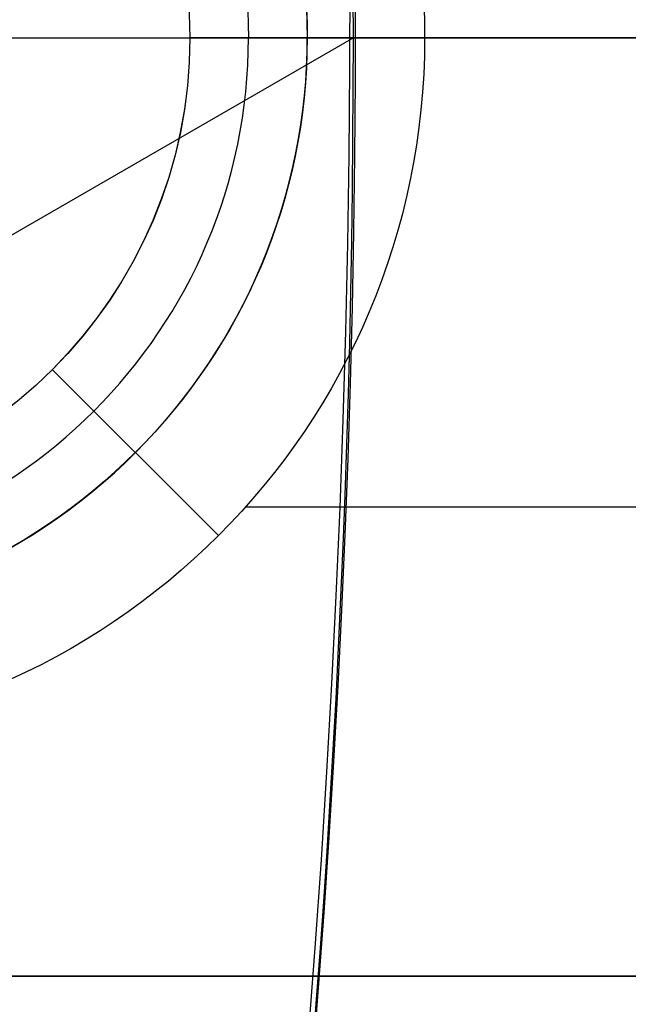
# Model space of a CAD drawing. Extents: x 16119 to 17321, y -6854 to -5812.
# Tile 37 of 68: x 16771.84 to 16774.43, y -6475.63 to -6471.43. Entities that reach past the tile are written whole.
import ezdxf

# ---------------------------------------------------------------- set-up
doc = ezdxf.new("R2010")
doc.units = 0
doc.layers.get('0').update_dxf_attribs({"linetype": 'CONTINUOUS'})
doc.layers.add('BLANCO_METALICO', color=7, linetype='CONTINUOUS')
doc.layers.add('COLOR', color=7, linetype='CONTINUOUS')

msp = doc.modelspace()

# ---------------------------------------------------------------- linework, layer by layer
msp.add_line((16773.26168586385, -6471.509358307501, 67.12500292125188), (16771.76379976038, -6472.374163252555, 67.12500292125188))
at = {"extrusion": (0.1124755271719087, 0.1948133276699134, 0.9743700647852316)}
msp.add_lwpolyline([(-17751.20030889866, -2732.071003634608), (-17751.71085849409, -2731.762035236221), (-17752.21940430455, -2731.448370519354), (-17752.72588590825, -2731.130028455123), (-17753.23024307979, -2730.807029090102), (-17753.73241581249, -2730.479393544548), (-17754.23234434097, -2730.147144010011), (-17754.72996916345, -2729.810303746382), (-17755.22523106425, -2729.468897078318), (-17755.71807113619, -2729.122949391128), (-17756.20843080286, -2728.772487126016), (-17756.69625184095, -2728.417537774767), (-17757.18147640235, -2728.058129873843), (-17757.66404703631, -2727.694292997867), (-17758.14390671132, -2727.326057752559), (-17758.62099883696, -2726.953455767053), (-17759.09526728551, -2726.576519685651), (-17759.56665641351, -2726.195283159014), (-17760.03511108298, -2725.80978083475), (-17760.50057668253, -2725.420048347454), (-17760.96299914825, -2725.026122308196), (-17761.42232498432, -2724.62804029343), (-17761.87850128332, -2724.225840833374), (-17762.33147574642, -2723.81956339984), (-17762.78119670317, -2723.409248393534), (-17763.22761313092, -2722.994937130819), (-17763.6706746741, -2722.57667182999), (-17764.11033166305, -2722.154495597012), (-17764.54653513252, -2721.728452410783), (-17764.97923683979, -2721.298587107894), (-17765.40838928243, -2720.864945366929), (-17765.83394571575, -2720.427573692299), (-17766.25586016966, -2719.986519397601), (-17766.6740874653, -2719.541830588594), (-17767.08858323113, -2719.09355614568), (-17767.49930391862, -2718.641745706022), (-17767.90620681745, -2718.186449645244), (-17768.30925007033, -2717.727719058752), (-17768.70839268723, -2717.26560574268), (-17769.10359455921, -2716.800162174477), (-17769.49481647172, -2716.331441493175), (-17769.8820201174, -2715.859497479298), (-17770.26516810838, -2715.384384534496), (-17770.64422398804, -2714.906157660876), (-17771.01915224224, -2714.424872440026), (-17771.38991831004, -2713.940585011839), (-17771.75648859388, -2713.453352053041), (-17772.11883046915, -2712.963230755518), (-17772.47691229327, -2712.470278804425), (-17772.83070341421, -2711.974554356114), (-17773.18017417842, -2711.476116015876), (-17773.52529593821, -2710.975022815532), (-17773.86604105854, -2710.471334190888), (-17774.20238292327, -2709.965109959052), (-17774.53429594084, -2709.456410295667), (-17774.86175554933, -2708.945295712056), (-17775.18473822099, -2708.43182703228), (-17775.50322146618, -2707.916065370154), (-17775.81718383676, -2707.398072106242), (-17776.1266049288, -2706.877908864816), (-17776.43146538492, -2706.355637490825), (-17776.73174689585, -2705.83132002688), (-17777.02743220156, -2705.305018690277), (-17777.31850509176, -2704.776795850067), (-17777.60495040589, -2704.246714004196), (-17777.8867540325, -2703.714835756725), (-17778.16390290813, -2703.181223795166), (-17778.43638501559, -2702.645940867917), (-17778.70418938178, -2702.109049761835), (-17778.96730607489, -2701.57061327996), (-17779.22572620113, -2701.030694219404), (-17779.47944190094, -2700.489355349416), (-17779.72844634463, -2699.946659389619), (-17779.97273372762, -2699.402668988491), (-17780.21229926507, -2698.857446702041), (-17780.44713918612, -2698.311054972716), (-17780.67725072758, -2697.763556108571), (-17780.90263212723, -2697.21501226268), (-17781.12328261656, -2696.665485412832), (-17781.33920241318, -2696.115037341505), (-17781.55039271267, -2695.563729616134), (-17781.75685568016, -2695.011623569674), (-17781.95859444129, -2694.458780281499), (-17782.15561307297, -2693.905260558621), (-17782.34791659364, -2693.351124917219), (-17782.53551095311, -2692.796433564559), (-17782.7184030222, -2692.241246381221), (-17782.89660058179, -2691.685622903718), (-17783.07011231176, -2691.129622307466), (-17783.23894777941, -2690.573303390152), (-17783.40311742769, -2690.016724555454), (-17783.56263256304, -2689.459943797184), (-17783.71750534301, -2688.903018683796), (-17783.86774876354, -2688.346006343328), (-17784.01337664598, -2687.788963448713), (-17784.15440362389, -2687.231946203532), (-17784.29084512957, -2686.675010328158), (-17784.4227173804, -2686.118211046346), (-17784.55003736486, -2685.561603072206), (-17784.67282282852, -2685.005240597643), (-17784.79109225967, -2684.449177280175), (-17784.90486487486, -2683.893466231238), (-17785.0141606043, -2683.338160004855), (-17785.119000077, -2682.783310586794), (-17785.21940460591, -2682.228969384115), (-17785.31539617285, -2681.675187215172), (-17785.40699741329, -2681.122014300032), (-17785.49423160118, -2680.569500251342), (-17785.57712263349, -2680.017694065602), (-17785.65569501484, -2679.466644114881), (-17785.72997384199, -2678.916398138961), (-17785.79998478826, -2678.367003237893), (-17785.86575408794, -2677.81850586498), (-17785.9273085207, -2677.270951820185), (-17785.9846753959, -2676.724386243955), (-17786.03788253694, -2676.178853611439), (-17786.08695826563, -2675.634397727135), (-17786.13193138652, -2675.091061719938), (-17786.17283117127, -2674.54888803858), (-17786.20968734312, -2674.007918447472), (-17786.24253006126, -2673.468194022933), (-17786.2713899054, -2672.929755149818), (-17786.2962978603, -2672.392641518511), (-17786.31728530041, -2671.856892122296), (-17786.3343839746, -2671.322545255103), (-17786.34762599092, -2670.789638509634), (-17786.35704380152, -2670.258208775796), (-17786.36267018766, -2669.728292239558), (-17786.36453824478, -2669.199924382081), (-17786.36273902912, -2668.681383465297), (-17786.35732037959, -2668.161350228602), (-17786.3482510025, -2667.639858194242), (-17786.33549989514, -2667.116941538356), (-17786.31903635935, -2666.592635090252), (-17786.29883001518, -2666.066974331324), (-17786.27485081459, -2665.539995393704), (-17786.24706905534, -2665.011735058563), (-17786.2154553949, -2664.482230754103), (-17786.1799808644, -2663.95152055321), (-17786.14061688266, -2663.419643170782), (-17786.09733527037, -2662.886637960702), (-17786.05010826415, -2662.352544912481), (-17785.9989085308, -2661.817404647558), (-17785.94370918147, -2661.281258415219), (-17785.88448378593, -2660.744148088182), (-17785.82120638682, -2660.206116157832), (-17785.75385151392, -2659.667205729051), (-17785.68239419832, -2659.127460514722), (-17785.60680998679, -2658.586924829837), (-17785.52707495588, -2658.045643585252), (-17785.44316572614, -2657.503662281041), (-17785.35505947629, -2656.961026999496), (-17785.2627339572, -2656.417784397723), (-17785.16616750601, -2655.87398169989), (-17785.06533906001, -2655.329666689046), (-17784.96022817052, -2654.784887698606), (-17784.85081501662, -2654.239693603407), (-17784.73708041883, -2653.694133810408), (-17784.61900585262, -2653.148258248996), (-17784.49657346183, -2652.6021173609), (-17784.3697660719, -2652.055762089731), (-17784.23856720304, -2651.509243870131), (-17784.10296108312, -2650.96261461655), (-17783.96293266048, -2650.415926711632), (-17783.81846761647, -2649.869232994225), (-17783.66955237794, -2649.322586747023), (-17783.51617412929, -2648.776041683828), (-17783.35832082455, -2648.229651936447), (-17783.19598119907, -2647.683472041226), (-17783.02914478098, -2647.137556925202), (-17782.85780190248, -2646.591961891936), (-17782.68194371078, -2646.04674260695), (-17782.50156217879, -2645.501955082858), (-17782.31665011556, -2644.95765566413), (-17782.12720117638, -2644.413901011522), (-17781.93320987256, -2643.870748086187), (-17781.73467158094, -2643.328254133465), (-17781.53158255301, -2642.786476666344), (-17781.32393992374, -2642.245473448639), (-17781.11174172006, -2641.705302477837), (-17780.89498686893, -2641.166021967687), (-17780.67367520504, -2640.627690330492), (-17780.44780747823, -2640.090366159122), (-17780.21738536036, -2639.55410820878), (-17779.98241145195, -2639.018975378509), (-17779.74288928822, -2638.485026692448), (-17779.49882334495, -2637.952321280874), (-17779.25021904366, -2637.420918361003), (-17778.99708275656, -2636.890877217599), (-17778.73942181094, -2636.36225718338), (-17778.47724449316, -2635.835117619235), (-17778.21056005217, -2635.309517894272), (-17777.93937870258, -2634.785517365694), (-17777.66371162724, -2634.26317535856), (-17777.38357097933, -2633.742551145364), (-17777.09896988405, -2633.223703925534), (-17776.80992243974, -2632.7066928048), (-17776.5164437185, -2632.191576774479), (-17776.21854976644, -2631.678414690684), (-17775.91625760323, -2631.167265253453), (-17775.60958522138, -2630.658186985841), (-17775.29855158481, -2630.151238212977), (-17774.98317662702, -2629.646477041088), (-17774.66348124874, -2629.143961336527), (-17774.33948731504, -2628.643748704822), (-17774.01121765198, -2628.145896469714), (-17773.67869604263, -2627.650461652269), (-17773.34194722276, -2627.157500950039), (-17773.00099687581, -2626.667070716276), (-17772.65587162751, -2626.179226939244), (-17772.30659903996, -2625.694025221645), (-17771.95320760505, -2625.211520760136), (-17771.59572673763, -2624.731768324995), (-17771.23418676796, -2624.254822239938), (-17770.86861893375, -2623.780736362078), (-17770.49905537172, -2623.309564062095), (-17770.12552910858, -2622.841358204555), (-17769.74807405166, -2622.376171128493), (-17769.36672497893, -2621.914054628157), (-17768.98151752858, -2621.455059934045), (-17768.59248818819, -2620.999237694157), (-17768.19967428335, -2620.546637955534), (-17767.80311396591, -2620.097310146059), (-17767.40284620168, -2619.651303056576), (-17766.99891075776, -2619.208664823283), (-17766.59134818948, -2618.769442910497), (-17766.18019982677, -2618.333684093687), (-17765.7655077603, -2617.90143444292), (-17765.34731482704, -2617.472739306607), (-17764.9256645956, -2617.047643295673), (-17764.50060135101, -2616.62619026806), (-17764.07217007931, -2616.208423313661), (-17763.64041645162, -2615.794384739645), (-17763.20538680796, -2615.384116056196), (-17762.7671281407, -2614.977657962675), (-17762.3256880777, -2614.575050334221), (-17761.88111486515, -2614.176332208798), (-17761.43345735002, -2613.781541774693), (-17760.98276496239, -2613.390716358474), (-17760.52908769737, -2613.003892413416), (-17760.07247609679, -2612.6211055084), (-17759.61298123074, -2612.242390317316), (-17759.15065467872, -2611.867780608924), (-17758.68554851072, -2611.497309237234), (-17758.21771526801, -2611.131008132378), (-17757.74720794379, -2610.768908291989), (-17757.27407996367, -2610.411039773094), (-17756.79838516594, -2610.05743168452), (-17756.32017778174, -2609.708112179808), (-17755.83951241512, -2609.363108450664), (-17755.35644402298, -2609.022446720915), (-17754.87102789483, -2608.686152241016), (-17754.38331963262, -2608.354249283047), (-17753.89337513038, -2608.026761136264), (-17753.40125055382, -2607.703710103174), (-17752.90700231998, -2607.385117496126), (-17752.41068707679, -2607.071003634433)], dxfattribs=at)
at = {"extrusion": (0.1124755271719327, 0.1948133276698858, 0.9743700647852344)}
msp.add_lwpolyline([(-17750.28945111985, -2607.071003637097), (-17750.81052073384, -2607.37579482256), (-17751.32964040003, -2607.685445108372), (-17751.84674684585, -2607.999936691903), (-17752.36177696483, -2608.319250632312), (-17752.87466784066, -2608.643366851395), (-17753.38535677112, -2608.972264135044), (-17753.89378129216, -2609.305920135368), (-17754.39987920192, -2609.644311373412), (-17754.90358858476, -2609.987413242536), (-17755.40484783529, -2610.335200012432), (-17755.90359568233, -2610.687644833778), (-17756.39977121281, -2611.044719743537), (-17756.89331389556, -2611.406395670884), (-17757.38416360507, -2611.77264244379), (-17757.87226064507, -2612.143428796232), (-17758.35754577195, -2612.518722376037), (-17758.83996021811, -2612.898489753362), (-17759.31944571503, -2613.282696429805), (-17759.79594451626, -2613.671306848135), (-17760.26939942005, -2614.06428440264), (-17760.73975379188, -2614.461591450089), (-17761.20695158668, -2614.863189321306), (-17761.67093737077, -2615.269038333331), (-17762.13165634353, -2615.679097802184), (-17762.5890543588, -2616.093326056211), (-17763.04307794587, -2616.511680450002), (-17763.49367433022, -2616.934117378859), (-17763.94079145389, -2617.360592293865), (-17764.38437799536, -2617.791059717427), (-17764.82438338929, -2618.225473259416), (-17765.26075784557, -2618.663785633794), (-17765.69345236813, -2619.105948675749), (-17766.12241877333, -2619.551913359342), (-17766.54760970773, -2620.001629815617), (-17766.96897866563, -2620.455047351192), (-17767.38648000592, -2620.912114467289), (-17767.80006896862, -2621.372778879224), (-17768.20970169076, -2621.836987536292), (-17768.61533522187, -2622.304686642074), (-17769.01692753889, -2622.775821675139), (-17769.41443756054, -2623.250337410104), (-17769.8078251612, -2623.728177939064), (-17770.19705118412, -2624.209286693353), (-17770.58207745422, -2624.693606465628), (-17770.96286679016, -2625.181079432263), (-17771.33938301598, -2625.671647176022), (-17771.71159097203, -2626.165250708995), (-17772.07945652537, -2626.661830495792), (-17772.44294657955, -2627.161326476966), (-17772.80202908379, -2627.663678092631), (-17773.15667304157, -2628.168824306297), (-17773.50684851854, -2628.676703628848), (-17773.85252664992, -2629.187254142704), (-17774.19367964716, -2629.700413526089), (-17774.53028080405, -2630.21611907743), (-17774.86230450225, -2630.734307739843), (-17775.18972621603, -2631.254916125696), (-17775.51252251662, -2631.777880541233), (-17775.83067107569, -2632.303137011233), (-17776.14415066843, -2632.830621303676), (-17776.45294117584, -2633.360268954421), (-17776.7570235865, -2633.892015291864), (-17777.0563799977, -2634.425795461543), (-17777.35099361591, -2634.961544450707), (-17777.64084875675, -2635.499197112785), (-17777.92593084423, -2636.038688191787), (-17778.20622640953, -2636.579952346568), (-17778.48172308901, -2637.122924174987), (-17778.75240962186, -2637.667538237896), (-17779.01827584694, -2638.213729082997), (-17779.27931269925, -2638.76143126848), (-17779.53551220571, -2639.3105793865), (-17779.78686748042, -2639.861108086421), (-17780.03337271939, -2640.412952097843), (-17780.27502319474, -2640.966046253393), (-17780.51181524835, -2641.520325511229), (-17780.74374628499, -2642.075724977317), (-17780.97081476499, -2642.632179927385), (-17781.19302019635, -2643.189625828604), (-17781.41036312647, -2643.747998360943), (-17781.62284513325, -2644.307233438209), (-17781.8304688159, -2644.867267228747), (-17782.03323778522, -2645.4280361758), (-17782.23115665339, -2645.989477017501), (-17782.4242310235, -2646.551526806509), (-17782.61246747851, -2647.114122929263), (-17782.7958735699, -2647.677203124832), (-17782.97445780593, -2648.240705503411), (-17783.1482296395, -2648.80456856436), (-17783.31719945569, -2649.368731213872), (-17783.48137855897, -2649.933132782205), (-17783.64077916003, -2650.497713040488), (-17783.79541436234, -2651.062412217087), (-17783.94529814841, -2651.627171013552), (-17784.09044536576, -2652.191930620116), (-17784.23087171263, -2652.756632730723), (-17784.36659372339, -2653.321219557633), (-17784.49762875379, -2653.885633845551), (-17784.62399496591, -2654.449818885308), (-17784.74571131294, -2655.013718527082), (-17784.86279752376, -2655.577277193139), (-17784.97527408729, -2656.140439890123), (-17785.08316223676, -2656.703152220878), (-17785.18648393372, -2657.265360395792), (-17785.28526185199, -2657.827011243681), (-17785.37951936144, -2658.388052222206), (-17785.46928051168, -2658.948431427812), (-17785.55457001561, -2659.508097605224), (-17785.63541323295, -2660.067000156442), (-17785.71183615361, -2660.625089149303), (-17785.78386538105, -2661.182315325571), (-17785.8515281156, -2661.738630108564), (-17785.91485213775, -2662.293985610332), (-17785.9738657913, -2662.848334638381), (-17786.0285979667, -2663.40163070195), (-17786.07907808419, -2663.953828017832), (-17786.12533607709, -2664.504881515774), (-17786.16740237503, -2665.054746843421), (-17786.20530788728, -2665.60338037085), (-17786.23908398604, -2666.150739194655), (-17786.26876248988, -2666.696781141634), (-17786.29437564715, -2667.241464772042), (-17786.31595611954, -2667.784749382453), (-17786.3335369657, -2668.326595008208), (-17786.34715162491, -2668.866962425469), (-17786.35683390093, -2669.405813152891), (-17786.36261794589, -2669.943109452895), (-17786.36453824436, -2670.478814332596), (-17786.36278657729, -2670.990457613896), (-17786.35751139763, -2671.503554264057), (-17786.34868263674, -2672.01807209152), (-17786.33627050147, -2672.533978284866), (-17786.32024548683, -2673.051239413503), (-17786.30057838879, -2673.569821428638), (-17786.27724031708, -2674.089689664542), (-17786.25020270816, -2674.610808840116), (-17786.21943733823, -2675.133143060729), (-17786.18491633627, -2675.656655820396), (-17786.14661219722, -2676.181310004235), (-17786.10449779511, -2676.707067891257), (-17786.05854639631, -2677.233891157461), (-17786.00873167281, -2677.761740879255), (-17785.95502771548, -2678.2905775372), (-17785.89740904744, -2678.820361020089), (-17785.83585063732, -2679.351050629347), (-17785.77032791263, -2679.882605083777), (-17785.7008167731, -2680.414982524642), (-17785.627293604, -2680.94814052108), (-17785.54973528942, -2681.482036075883), (-17785.46811922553, -2682.016625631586), (-17785.38242333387, -2682.55186507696), (-17785.29262607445, -2683.087709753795), (-17785.19870645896, -2683.624114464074), (-17785.10064406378, -2684.16103347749), (-17784.99841904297, -2684.698420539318), (-17784.89201214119, -2685.236228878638), (-17784.78140470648, -2685.774411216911), (-17784.66657870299, -2686.312919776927), (-17784.54751672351, -2686.851706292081), (-17784.424202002, -2687.390722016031), (-17784.29661842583, -2687.929917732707), (-17784.16475054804, -2688.46924376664), (-17784.02858359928, -2689.008649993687), (-17783.88810349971, -2689.548085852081), (-17783.7432968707, -2690.087500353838), (-17783.59415104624, -2690.626842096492), (-17783.44065408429, -2691.166059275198), (-17783.28279477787, -2691.705099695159), (-17783.12056266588, -2692.243910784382), (-17782.95394804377, -2692.782439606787), (-17782.78294197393, -2693.320632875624), (-17782.60753629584, -2693.858436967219), (-17782.42772363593, -2694.395797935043), (-17782.24349741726, -2694.932661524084), (-17782.05485186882, -2695.468973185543), (-17781.86178203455, -2696.004678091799), (-17781.66428378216, -2696.539721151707), (-17781.46235381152, -2697.074047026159), (-17781.25598966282, -2697.607600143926), (-17781.04518972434, -2698.140324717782), (-17780.82995323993, -2698.672164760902), (-17780.61028031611, -2699.203064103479), (-17780.38617192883, -2699.732966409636), (-17780.15762992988, -2700.261815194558), (-17779.92465705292, -2700.789553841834), (-17779.68725691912, -2701.316125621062), (-17779.44543404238, -2701.841473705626), (-17779.19919383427, -2702.365541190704), (-17778.94854260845, -2702.888271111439), (-17778.69348758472, -2703.409606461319), (-17778.43403689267, -2703.929490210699), (-17778.17019957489, -2704.447865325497), (-17777.90198558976, -2704.964674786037), (-17777.62940581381, -2705.479861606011), (-17777.35247204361, -2705.993368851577), (-17777.07119699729, -2706.505139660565), (-17776.78559431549, -2707.015117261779), (-17776.49567856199, -2707.523244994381), (-17776.20146522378, -2708.029466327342), (-17775.90297071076, -2708.533724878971), (-17775.60021235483, -2709.035964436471), (-17775.29320840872, -2709.536128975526), (-17774.98197804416, -2710.034162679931), (-17774.6665413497, -2710.530009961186), (-17774.34691932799, -2711.023615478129), (-17774.02313389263, -2711.514924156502), (-17773.69520786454, -2712.003881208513), (-17773.3631649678, -2712.490432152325), (-17773.02702982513, -2712.974522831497), (-17772.68682795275, -2713.456099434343), (-17772.34258575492, -2713.935108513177), (-17771.9943305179, -2714.411497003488), (-17771.64209040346, -2714.885212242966), (-17771.28589444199, -2715.356201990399), (-17770.92577252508, -2715.824414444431), (-17770.56175539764, -2716.289798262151), (-17770.19387464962, -2716.752302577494), (-17769.82216270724, -2717.211877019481), (-17769.44665282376, -2717.668471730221), (-17769.06737906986, -2718.122037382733), (-17768.68437632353, -2718.572525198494), (-17768.29768025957, -2719.019886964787), (-17767.90732733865, -2719.46407505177), (-17767.51335479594, -2719.905042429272), (-17767.11580062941, -2720.342742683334), (-17766.71470358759, -2720.777130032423), (-17766.31010315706, -2721.208159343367), (-17765.90203954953, -2721.635786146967), (-17765.49055368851, -2722.059966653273), (-17765.0756871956, -2722.480657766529), (-17764.65748237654, -2722.897817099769), (-17764.23598220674, -2723.311402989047), (-17763.81123031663, -2723.721374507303), (-17763.3832709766, -2724.127691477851), (-17762.95214908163, -2724.530314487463), (-17762.51791013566, -2724.929204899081), (-17762.08060023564, -2725.324324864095), (-17761.64026605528, -2725.715637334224), (-17761.19695482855, -2726.103106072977), (-17760.75071433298, -2726.486695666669), (-17760.30159287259, -2726.866371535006), (-17759.84963926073, -2727.242099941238), (-17759.39490280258, -2727.613848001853), (-17758.93743327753, -2727.981583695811), (-17758.47728092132, -2728.34527587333), (-17758.01449640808, -2728.704894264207), (-17757.54913083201, -2729.060409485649), (-17757.08123568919, -2729.411793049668), (-17756.610862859, -2729.759017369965), (-17756.13806458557, -2730.102055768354), (-17755.66289345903, -2730.4408824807), (-17755.18540239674, -2730.775472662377), (-17754.70564462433, -2731.105802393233), (-17754.22367365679, -2731.431848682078), (-17753.73954327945, -2731.75358947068), (-17753.25330752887, -2732.071003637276)], dxfattribs=at)
at = {"extrusion": (0.112475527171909, 0.1948133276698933, 0.9743700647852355)}
msp.add_lwpolyline([(-17756.65049703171, -2607.07100363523), (-17757.12591185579, -2607.406121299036), (-17757.59907532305, -2607.745312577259), (-17758.06993828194, -2608.088554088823), (-17758.53845187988, -2608.435821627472), (-17759.00456757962, -2608.787090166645), (-17759.46823717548, -2609.142333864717), (-17759.92941280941, -2609.501526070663), (-17760.38804698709, -2609.864639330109), (-17760.84409259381, -2610.231645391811), (-17761.29750291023, -2610.602515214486), (-17761.74823162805, -2610.97721897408), (-17762.19623286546, -2611.355726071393), (-17762.64146118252, -2611.738005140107), (-17763.08387159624, -2612.124024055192), (-17763.52341959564, -2612.513749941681), (-17763.96006115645, -2612.907149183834), (-17764.39375275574, -2613.304187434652), (-17764.82445138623, -2613.704829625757), (-17765.25211457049, -2614.109039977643), (-17765.67670037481, -2614.516782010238), (-17766.09816742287, -2614.92801855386), (-17766.51647490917, -2615.342711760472), (-17766.93158261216, -2615.760823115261), (-17767.34345090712, -2616.182313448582), (-17767.75204077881, -2616.60714294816), (-17768.15731383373, -2617.035271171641), (-17768.55923231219, -2617.46665705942), (-17768.95775909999, -2617.90125894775), (-17769.35285773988, -2618.339034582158), (-17769.7444924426, -2618.779941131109), (-17770.13262809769, -2619.223935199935), (-17770.51723028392, -2619.670972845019), (-17770.89826527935, -2620.121009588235), (-17771.27570007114, -2620.574000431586), (-17771.64950236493, -2621.029899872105), (-17772.01964059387, -2621.48866191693), (-17772.38608392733, -2621.950240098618), (-17772.74880227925, -2622.414587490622), (-17773.10776631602, -2622.881656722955), (-17773.46294746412, -2623.351399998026), (-17773.81431791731, -2623.82376910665), (-17774.16185064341, -2624.298715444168), (-17774.5055193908, -2624.776190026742), (-17774.84529869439, -2625.256143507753), (-17775.18116388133, -2625.738526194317), (-17775.51309107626, -2626.223288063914), (-17775.84105720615, -2626.710378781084), (-17776.16504000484, -2627.199747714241), (-17776.48501801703, -2627.691343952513), (-17776.80097060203, -2628.185116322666), (-17777.11287793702, -2628.681013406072), (-17777.42072101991, -2629.178983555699), (-17777.72448167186, -2629.678974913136), (-17778.02414253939, -2630.180935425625), (-17778.31968709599, -2630.684812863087), (-17778.61109964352, -2631.190554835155), (-17778.89836531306, -2631.698108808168), (-17779.18147006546, -2632.207422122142), (-17779.46040069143, -2632.718442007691), (-17779.73514481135, -2633.23111560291), (-17780.00569087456, -2633.745389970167), (-17780.27202815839, -2634.261212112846), (-17780.53414676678, -2634.778528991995), (-17780.79203762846, -2635.297287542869), (-17781.04569249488, -2635.817434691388), (-17781.29510393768, -2636.338917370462), (-17781.54026534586, -2636.861682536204), (-17781.78117092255, -2637.385677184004), (-17782.01781568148, -2637.91084836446), (-17782.25019544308, -2638.437143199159), (-17782.47830683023, -2638.964508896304), (-17782.70214726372, -2639.492892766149), (-17782.92171495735, -2640.022242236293), (-17783.13700891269, -2640.552504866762), (-17783.34802891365, -2641.083628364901), (-17783.55477552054, -2641.615560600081), (-17783.75725006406, -2642.148249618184), (-17783.95545463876, -2642.681643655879), (-17784.14939209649, -2643.215691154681), (-17784.33906603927, -2643.750340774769), (-17784.52448081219, -2644.285541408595), (-17784.70564149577, -2644.821242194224), (-17784.88255389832, -2645.35739252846), (-17785.05522454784, -2645.893942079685), (-17785.22366068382, -2646.430840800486), (-17785.38787024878, -2646.968038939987), (-17785.54786187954, -2647.505487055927), (-17785.70364489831, -2648.04313602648), (-17785.85522930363, -2648.580937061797), (-17786.00262576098, -2649.118841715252), (-17786.14584559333, -2649.656801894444), (-17786.28490077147, -2650.19476987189), (-17786.4198039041, -2650.732698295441), (-17786.55056822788, -2651.270540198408), (-17786.6772075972, -2651.808249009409), (-17786.7997364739, -2652.345778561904), (-17786.91816991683, -2652.883083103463), (-17787.03252357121, -2653.420117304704), (-17787.14281365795, -2653.956836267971), (-17787.24905696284, -2654.493195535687), (-17787.3512708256, -2655.02915109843), (-17787.44947312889, -2655.564659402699), (-17787.54368228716, -2656.099677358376), (-17787.63391723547, -2656.634162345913), (-17787.72019741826, -2657.168072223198), (-17787.80254277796, -2657.701365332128), (-17787.88097374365, -2658.234000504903), (-17787.95551121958, -2658.765937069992), (-17788.02617657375, -2659.29713485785), (-17788.09299162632, -2659.827554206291), (-17788.15597863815, -2660.357155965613), (-17788.21516029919, -2660.88590150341), (-17788.27055971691, -2661.413752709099), (-17788.32220040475, -2661.940671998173), (-17788.3701062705, -2662.466622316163), (-17788.41430160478, -2662.991567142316), (-17788.45481106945, -2663.515470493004), (-17788.4916596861, -2664.038296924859), (-17788.52487282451, -2664.560011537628), (-17788.55447619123, -2665.08057997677), (-17788.58049581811, -2665.599968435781), (-17788.60295805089, -2666.118143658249), (-17788.62188953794, -2666.635072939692), (-17788.63731721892, -2667.150724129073), (-17788.64926831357, -2667.665065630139), (-17788.65777031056, -2668.178066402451), (-17788.66285095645, -2668.689695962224), (-17788.66453824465, -2669.199924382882), (-17788.66279076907, -2669.719173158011), (-17788.65752855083, -2670.239872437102), (-17788.64872209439, -2670.761990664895), (-17788.63634216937, -2671.285495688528), (-17788.6203598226, -2671.810354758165), (-17788.60074639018, -2672.336534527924), (-17788.57747350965, -2672.864001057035), (-17788.55051313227, -2673.392719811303), (-17788.51983753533, -2673.922655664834), (-17788.48541933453, -2674.453772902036), (-17788.4472314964, -2674.986035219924), (-17788.40524735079, -2675.519405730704), (-17788.35944060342, -2676.053846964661), (-17788.30978534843, -2676.589320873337), (-17788.25625608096, -2677.125788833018), (-17788.1988277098, -2677.663211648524), (-17788.13747556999, -2678.201549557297), (-17788.07217543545, -2678.740762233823), (-17788.00290353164, -2679.280808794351), (-17787.92963654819, -2679.821647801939), (-17787.85235165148, -2680.363237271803), (-17787.77102649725, -2680.905534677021), (-17787.68563924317, -2681.448496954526), (-17787.59616856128, -2681.992080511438), (-17787.50259365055, -2682.536241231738), (-17787.40489424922, -2683.080934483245), (-17787.30305064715, -2683.626115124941), (-17787.19704369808, -2684.171737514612), (-17787.08685483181, -2684.717755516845), (-17786.97246606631, -2685.264122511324), (-17786.85386001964, -2685.810791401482), (-17786.73101992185, -2686.357714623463), (-17786.60392962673, -2686.904844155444), (-17786.47257362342, -2687.452131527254), (-17786.33693704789, -2687.999527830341), (-17786.19700569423, -2688.546983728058), (-17786.05276602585, -2689.094449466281), (-17785.90420518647, -2689.641874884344), (-17785.75131101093, -2690.189209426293), (-17785.59407203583, -2690.736402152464), (-17785.43247750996, -2691.283401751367), (-17785.2665174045, -2691.830156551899), (-17785.09618242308, -2692.376614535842), (-17784.92146401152, -2692.922723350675), (-17784.74235436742, -2693.468430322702), (-17784.55884644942, -2694.013682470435), (-17784.37093398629, -2694.55842651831), (-17784.17861148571, -2695.102608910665), (-17783.98187424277, -2695.646175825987), (-17783.78071834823, -2696.189073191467), (-17783.57514069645, -2696.731246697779), (-17783.36513899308, -2697.272641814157), (-17783.15071176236, -2697.813203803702), (-17782.93185835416, -2698.352877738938), (-17782.7085789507, -2698.891608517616), (-17782.48087457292, -2699.429340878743), (-17782.2487470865, -2699.966019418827), (-17782.0121992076, -2700.501588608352), (-17781.77123450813, -2701.035992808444), (-17781.52585742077, -2701.569176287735), (-17781.27607324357, -2702.101083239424), (-17781.02188814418, -2702.631657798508), (-17780.76330916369, -2703.160844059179), (-17780.50034422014, -2703.688586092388), (-17780.23300211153, -2704.214827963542), (-17779.96129251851, -2704.739513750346), (-17779.68522600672, -2705.262587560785), (-17779.40481402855, -2705.783993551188), (-17779.12006892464, -2706.303675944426), (-17778.83100392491, -2706.821579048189), (-17778.53763314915, -2707.337647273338), (-17778.23997160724, -2707.851825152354), (-17777.93803519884, -2708.364057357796), (-17777.63184071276, -2708.874288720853), (-17777.32140582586, -2709.3824642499), (-17777.00674910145, -2709.888529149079), (-17776.68788998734, -2710.392428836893), (-17776.36484881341, -2710.894108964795), (-17776.03764678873, -2711.393515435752), (-17775.70630599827, -2711.890594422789), (-17775.37084939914, -2712.38529238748), (-17775.03130081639, -2712.877556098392), (-17774.68768493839, -2713.367332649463), (-17774.34002731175, -2713.854569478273), (-17773.98835433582, -2714.339214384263), (-17773.63269325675, -2714.82121554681), (-17773.27307216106, -2715.300521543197), (-17772.90951996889, -2715.777081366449), (-17772.5420664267, -2716.250844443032), (-17772.17074209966, -2716.721760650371), (-17771.7955783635, -2717.189780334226), (-17771.41660739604, -2717.654854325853), (-17771.03386216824, -2718.116933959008), (-17770.64737643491, -2718.575971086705), (-17770.25718472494, -2719.03191809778), (-17769.86332233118, -2719.484727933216), (-17769.46582529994, -2719.934354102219), (-17769.06473042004, -2720.380750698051), (-17768.66007521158, -2720.823872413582), (-17768.25189791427, -2721.263674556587), (-17767.84023747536, -2721.700113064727), (-17767.42513353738, -2722.133144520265), (-17767.00662642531, -2722.562726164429), (-17766.5847571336, -2722.988815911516), (-17766.15956731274, -2723.411372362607), (-17765.73109925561, -2723.830354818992), (-17765.29939588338, -2724.24572329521), (-17764.8645007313, -2724.65743853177), (-17764.42645793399, -2725.065462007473), (-17763.98531221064, -2725.469755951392), (-17763.54110884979, -2725.870283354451), (-17763.09389369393, -2726.267007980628), (-17762.64371312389, -2726.659894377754), (-17762.19061404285, -2727.048907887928), (-17761.73464386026, -2727.434014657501), (-17761.2758504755, -2727.815181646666), (-17760.81428226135, -2728.192376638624), (-17760.34998804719, -2728.565568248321), (-17759.88301710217, -2728.934725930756), (-17759.41341911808, -2729.299819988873), (-17758.94124419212, -2729.660821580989), (-17758.46654280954, -2730.017702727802), (-17757.98936582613, -2730.370436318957), (-17757.50976445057, -2730.718996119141), (-17757.02779022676, -2731.063356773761), (-17756.54349501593, -2731.403493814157), (-17756.0569309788, -2731.739383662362), (-17755.56815055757, -2732.071003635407)], dxfattribs=at)
at = {"extrusion": (0.1124755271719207, 0.1948133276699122, 0.9743700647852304)}
msp.add_lwpolyline([(-17757.40811450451, -2732.071003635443), (-17757.87404524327, -2731.733680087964), (-17758.33770464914, -2731.3924203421), (-17758.79904584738, -2731.047248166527), (-17759.25802227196, -2730.698188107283), (-17759.71458768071, -2730.345265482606), (-17760.1686961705, -2729.988506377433), (-17760.62030219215, -2729.627937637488), (-17761.06936056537, -2729.263586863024), (-17761.51582649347, -2728.895482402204), (-17761.95965557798, -2728.52365334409), (-17762.40080383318, -2728.148129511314), (-17762.83922770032, -2727.76894145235), (-17763.27488406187, -2727.386120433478), (-17763.70773025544, -2726.999698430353), (-17764.1377240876, -2726.609708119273), (-17764.56482384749, -2726.216182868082), (-17764.9889883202, -2725.819156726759), (-17765.4101768, -2725.41866441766), (-17765.82834910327, -2725.014741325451), (-17766.2434655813, -2724.607423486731), (-17766.65548713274, -2724.196747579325), (-17767.0643752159, -2723.7827509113), (-17767.47009186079, -2723.36547140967), (-17767.87259968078, -2722.944947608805), (-17768.27186188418, -2722.521218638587), (-17768.66784228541, -2722.09432421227), (-17769.06050531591, -2721.66430461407), (-17769.44981603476, -2721.231200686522), (-17769.83574013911, -2720.795053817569), (-17770.21824397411, -2720.355905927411), (-17770.59729454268, -2719.913799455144), (-17770.97285951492, -2719.468777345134), (-17771.34490723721, -2719.020883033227), (-17771.71340674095, -2718.570160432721), (-17772.07832775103, -2718.116653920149), (-17772.4396406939, -2717.660408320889), (-17772.79731670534, -2717.20146889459), (-17773.15132763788, -2716.739881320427), (-17773.50164606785, -2716.27569168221), (-17773.84824530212, -2715.808946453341), (-17774.19109938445, -2715.33969248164), (-17774.53018310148, -2714.867976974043), (-17774.86547198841, -2714.393847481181), (-17775.19694233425, -2713.917351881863), (-17775.52457118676, -2713.438538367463), (-17775.84833635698, -2712.957455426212), (-17776.16821642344, -2712.474151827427), (-17776.48419073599, -2711.98867660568), (-17776.79623941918, -2711.501079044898), (-17777.10434337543, -2711.011408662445), (-17777.40848428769, -2710.519715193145), (-17777.70864462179, -2710.026048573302), (-17778.00480762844, -2709.530458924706), (-17778.29695734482, -2709.032996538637), (-17778.58507859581, -2708.533711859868), (-17778.86915699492, -2708.032655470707), (-17779.14917894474, -2707.529878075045), (-17779.42513163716, -2707.025430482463), (-17779.69700305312, -2706.519363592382), (-17779.96478196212, -2706.011728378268), (-17780.22845792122, -2705.502575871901), (-17780.48802127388, -2704.991957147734), (-17780.74346314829, -2704.479923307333), (-17780.99477545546, -2703.966525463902), (-17781.24195088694, -2703.45181472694), (-17781.48498291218, -2702.935842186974), (-17781.72386577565, -2702.418658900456), (-17781.95859449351, -2701.900315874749), (-17782.18916485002, -2701.380864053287), (-17782.41557339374, -2700.860354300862), (-17782.63781743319, -2700.338837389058), (-17782.85589503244, -2699.816363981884), (-17783.06980500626, -2699.292984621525), (-17783.27954691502, -2698.768749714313), (-17783.48512105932, -2698.24370951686), (-17783.68652847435, -2697.717914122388), (-17783.88377092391, -2697.191413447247), (-17784.07685089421, -2696.664257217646), (-17784.26577158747, -2696.13649495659), (-17784.45053691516, -2695.608175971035), (-17784.63115149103, -2695.079349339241), (-17784.80762062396, -2694.550063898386), (-17784.97995031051, -2694.020368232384), (-17785.14814722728, -2693.490310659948), (-17785.312218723, -2692.959939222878), (-17785.47217281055, -2692.429301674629), (-17785.62801815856, -2691.898445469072), (-17785.77976408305, -2691.367417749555), (-17785.92742053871, -2690.836265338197), (-17786.07099811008, -2690.305034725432), (-17786.21050800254, -2689.773772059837), (-17786.34596203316, -2689.242523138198), (-17786.47737262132, -2688.711333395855), (-17786.60475277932, -2688.180247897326), (-17786.72811610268, -2687.649311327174), (-17786.84747676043, -2687.118567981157), (-17786.96284948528, -2686.588061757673), (-17787.07424956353, -2686.057836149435), (-17787.18169282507, -2685.527934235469), (-17787.28519563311, -2684.998398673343), (-17787.38477487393, -2684.469271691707), (-17787.48044794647, -2683.940595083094), (-17787.57223275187, -2683.412410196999), (-17787.66014768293, -2682.884757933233), (-17787.74421161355, -2682.357678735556), (-17787.82444388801, -2681.831212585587), (-17787.90086431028, -2681.305398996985), (-17787.9734931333, -2680.780277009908), (-17788.04235104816, -2680.255885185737), (-17788.10745917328, -2679.732261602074), (-17788.16883904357, -2679.20944384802), (-17788.22651259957, -2678.687469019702), (-17788.28050217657, -2678.166373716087), (-17788.3308304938, -2677.646194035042), (-17788.37752064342, -2677.126965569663), (-17788.4205960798, -2676.608723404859), (-17788.4600806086, -2676.09150211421), (-17788.49599837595, -2675.575335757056), (-17788.52837385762, -2675.06025787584), (-17788.55723184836, -2674.546301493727), (-17788.58259745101, -2674.033499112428), (-17788.60449606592, -2673.521882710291), (-17788.62295338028, -2673.011483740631), (-17788.63799535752, -2672.502333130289), (-17788.64964822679, -2671.994461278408), (-17788.65793847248, -2671.487898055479), (-17788.66289282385, -2670.982672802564), (-17788.66453824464, -2670.478814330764), (-17788.66274545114, -2669.952875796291), (-17788.65734650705, -2669.42544960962), (-17788.64831076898, -2668.896568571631), (-17788.63560787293, -2668.366266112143), (-17788.61920774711, -2667.834576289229), (-17788.59908062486, -2667.301533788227), (-17788.57519705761, -2666.767173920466), (-17788.54752792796, -2666.231532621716), (-17788.51604446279, -2665.694646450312), (-17788.48071824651, -2665.156552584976), (-17788.44152123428, -2664.617288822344), (-17788.39842576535, -2664.076893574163), (-17788.35140457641, -2663.535405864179), (-17788.30043081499, -2662.992865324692), (-17788.2454780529, -2662.449312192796), (-17788.18652029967, -2661.904787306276), (-17788.12353201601, -2661.35933209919), (-17788.0564881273, -2660.812988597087), (-17787.98536403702, -2660.265799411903), (-17787.91013564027, -2659.717807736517), (-17787.83077933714, -2659.169057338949), (-17787.74727204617, -2658.61959255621), (-17787.65959121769, -2658.069458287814), (-17787.56771484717, -2657.518699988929), (-17787.47162148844, -2656.967363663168), (-17787.37129026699, -2656.415495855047), (-17787.26670089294, -2655.863143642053), (-17787.15783367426, -2655.31035462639), (-17787.04466952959, -2654.757176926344), (-17786.92719000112, -2654.203659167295), (-17786.80537726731, -2653.649850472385), (-17786.67921415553, -2653.095800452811), (-17786.54868415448, -2652.541559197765), (-17786.41377142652, -2651.98717726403), (-17786.27446081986, -2651.432705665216), (-17786.13073788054, -2650.878195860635), (-17785.98258886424, -2650.323699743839), (-17785.83000074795, -2649.769269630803), (-17785.67296124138, -2649.21495824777), (-17785.51145879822, -2648.660818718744), (-17785.34548262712, -2648.106904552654), (-17785.1750227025, -2647.553269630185), (-17785.00006977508, -2646.999968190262), (-17784.82061538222, -2646.447054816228), (-17784.63665185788, -2645.894584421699), (-17784.44817234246, -2645.342612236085), (-17784.25517079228, -2644.791193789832), (-17784.05764198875, -2644.240384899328), (-17783.8555815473, -2643.69024165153), (-17783.64898592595, -2643.140820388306), (-17783.43785243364, -2642.592177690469), (-17783.2221792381, -2642.044370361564), (-17783.00196537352, -2641.497455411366), (-17782.77721074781, -2640.951490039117), (-17782.54791614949, -2640.406531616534), (-17782.31408325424, -2639.862637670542), (-17782.07571463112, -2639.3198658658), (-17781.83281374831, -2638.778273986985), (-17781.58538497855, -2638.23791992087), (-17781.33343360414, -2637.698861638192), (-17781.0769658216, -2637.161157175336), (-17780.8159887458, -2636.624864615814), (-17780.55051041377, -2636.090042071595), (-17780.28053978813, -2635.556747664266), (-17780.00608675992, -2635.025039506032), (-17779.72716215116, -2634.494975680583), (-17779.4437777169, -2633.966614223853), (-17779.15594614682, -2633.440013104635), (-17778.86368106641, -2632.915230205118), (-17778.56699703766, -2632.392323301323), (-17778.26590955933, -2631.87135004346), (-17777.9604350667, -2631.352367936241), (-17777.65059093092, -2630.835434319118), (-17777.33639545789, -2630.320606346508), (-17777.01786788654, -2629.807940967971), (-17776.69502838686, -2629.297494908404), (-17776.36789805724, -2628.789324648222), (-17776.0364989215, -2628.283486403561), (-17775.7008539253, -2627.780036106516), (-17775.36098693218, -2627.27902938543), (-17775.01692271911, -2626.780521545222), (-17774.6686869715, -2626.284567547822), (-17774.3163062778, -2625.791221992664), (-17773.95980812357, -2625.300539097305), (-17773.59922088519, -2624.812572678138), (-17773.23457382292, -2624.327376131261), (-17772.86589707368, -2623.845002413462), (-17772.49322164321, -2623.365504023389), (-17772.11657939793, -2622.888932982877), (-17771.73600305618, -2622.415340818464), (-17771.35152617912, -2621.944778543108), (-17770.96318316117, -2621.477296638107), (-17770.57100921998, -2621.012945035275), (-17770.17504038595, -2620.551773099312), (-17769.77531349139, -2620.093829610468), (-17769.37186615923, -2619.639162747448), (-17768.96473679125, -2619.187820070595), (-17768.55396455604, -2618.739848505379), (-17768.13958937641, -2618.295294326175), (-17767.72165191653, -2617.854203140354), (-17767.30019356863, -2617.416619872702), (-17766.87525643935, -2616.982588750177), (-17766.44688333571, -2616.552153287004), (-17766.01511775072, -2616.125356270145), (-17765.5800038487, -2615.702239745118), (-17765.14158645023, -2615.282845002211), (-17764.69991101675, -2614.867212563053), (-17764.25502363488, -2614.455382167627), (-17763.8069710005, -2614.047392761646), (-17763.35580040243, -2613.643282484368), (-17762.9015597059, -2613.243088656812), (-17762.44429733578, -2612.846847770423), (-17761.98406225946, -2612.454595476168), (-17761.52090396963, -2612.066366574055), (-17761.05487246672, -2611.682195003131), (-17760.58601824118, -2611.30211383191), (-17760.11439225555, -2610.92615524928), (-17759.64004592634, -2610.554350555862), (-17759.16303110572, -2610.186730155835), (-17758.68340006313, -2609.823323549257), (-17758.20120546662, -2609.464159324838), (-17757.71650036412, -2609.109265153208), (-17757.22933816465, -2608.758667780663), (-17756.73977261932, -2608.412393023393), (-17756.24785780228, -2608.070465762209), (-17755.75364809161, -2607.732909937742), (-17755.25719815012, -2607.399748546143), (-17754.75856290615, -2607.07100363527)], dxfattribs=at)
msp.add_lwpolyline([(16773.07022952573, -6475.763498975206), (16773.09909640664, -6475.388839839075), (16773.12540111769, -6475.013990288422), (16773.14914263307, -6474.638968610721), (16773.17031992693, -6474.263793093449), (16773.18893197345, -6473.888482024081), (16773.20497774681, -6473.513053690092), (16773.21845622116, -6473.13752637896), (16773.22936637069, -6472.761918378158), (16773.23770716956, -6472.386247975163), (16773.24347759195, -6472.010533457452), (16773.24667661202, -6471.634793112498), (16773.24730320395, -6471.259045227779), (16773.24535634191, -6470.88330809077), (16773.24083500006, -6470.507599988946), (16773.23373815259, -6470.131939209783), (16773.22406477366, -6469.756344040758), (16773.21181383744, -6469.380832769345), (16773.1969843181, -6469.00542368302), (16773.17957518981, -6468.630135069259), (16773.15958542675, -6468.254985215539), (16773.13701400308, -6467.879992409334), (16773.11185989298, -6467.50517493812)])
at = {"extrusion": (0, 0, -1)}
for centre, radius, start, end in [((-16719.67974614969, -6471.509358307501, -89.37470231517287), 70.9424557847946, 329.9999999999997, 149.9999999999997), ((-16719.67974614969, -6471.509358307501, -46.50000292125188), 70.9424557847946, 329.9999999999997, 149.9999999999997), ((-16719.67974614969, -6471.509358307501, -89.37470231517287), 70.94245578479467, 149.9999999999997, 329.9999999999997), ((-16719.67974614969, -6471.509358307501, -46.50000292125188), 70.94245578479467, 149.9999999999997, 329.9999999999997), ((-16719.67974614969, -6471.509358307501, -88.12500292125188), 52.09123273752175, 149.999999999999, 329.999999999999), ((-16719.67974614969, -6471.509358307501, -62.12500292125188), 47.0345567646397, 150.0000000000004, 330.0000000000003)]:
    msp.add_arc(centre, radius, start, end, dxfattribs=at)
for centre, radius, start, end in [((16719.67974614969, -6471.509358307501, 89.37470231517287), 73.2424557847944, 30.00000000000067, 210.0000000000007), ((16719.67974619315, -6471.509358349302, 88.63012703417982), 71.44457953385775, 30.00000004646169, 209.9999999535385), ((16719.67974614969, -6471.509358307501, 89.05580518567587), 71.21139006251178, 29.99999999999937, 209.9999999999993), ((16719.67974614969, -6471.509358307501, 89.37470231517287), 73.2424557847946, 210.0000000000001, 30.00000000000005), ((16719.67974613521, -6471.509358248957, 88.63012703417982), 71.44457953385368, 210.0000000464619, 29.99999995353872), ((16719.67974614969, -6471.509358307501, 89.05580518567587), 71.21139006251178, 209.9999999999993, 29.99999999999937), ((16719.67974614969, -6471.509358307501, 67.12500292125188), 53.5819397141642, 210.0000000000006, 30.00000000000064), ((16719.67974614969, -6471.509358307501, 65.62055118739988), 53.58193971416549, 210.0000000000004, 30.00000000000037), ((16719.67974614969, -6471.509358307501, 46.50000292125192), 71.7424557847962, 300.0000653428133, 7.499999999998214)]:
    msp.add_arc(centre, radius, start, end)
at = {"extrusion": (-0.1124755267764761, -0.1948133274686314, -0.9743700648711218)}
msp.add_arc((17716.14472967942, -2669.542230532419, -684.4655113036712), 56.00000464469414, 302.392365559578, 332.2855001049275, dxfattribs=at)
at = {"extrusion": (0.1124755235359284, 0.1948134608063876, 0.9743700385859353)}
msp.add_arc((-17716.14558307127, -2669.536823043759, 683.6396829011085), 56.0000000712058, 207.7144765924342, 237.6076173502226, dxfattribs=at)
at = {"layer": 'BLANCO_METALICO'}
for p, q in [((16772.56498496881, -6471.509358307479, 189.147078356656), (16772.56436862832, -6471.509358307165, 185.1470783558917)), ((16772.56436862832, -6471.509358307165, 185.1470783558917), (16773.06435821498, -6471.509358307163, 184.6470783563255)), ((16773.56531152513, -6471.509358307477, 190.1470783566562), (16772.56498496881, -6471.509358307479, 189.147078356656)), ((16773.06435821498, -6471.509358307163, 184.6470783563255), (16782.56435821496, -6471.509358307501, 184.6470783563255)), ((16782.56435821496, -6471.509358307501, 190.147078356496), (16773.56531152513, -6471.509358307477, 190.1470783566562)), ((16771.97903566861, -6472.924035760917, 189.1470783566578), (16772.68637439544, -6473.631374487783, 190.1470783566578)), ((16772.8016224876, -6473.509358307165, 190.1470783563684), (16794.56435821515, -6473.509358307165, 190.1470783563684)), ((16770.56435821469, -6475.509358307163, 187.6470783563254), (16791.11696118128, -6475.509358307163, 187.6470783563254)), ((16794.56435821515, -6475.509358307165, 190.147078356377), (16770.56435821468, -6475.509358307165, 190.1470783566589)), ((16770.56435821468, -6475.509358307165, 188.8970783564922), (16794.56435821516, -6475.509358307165, 188.8970783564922))]:
    msp.add_line(p, q, dxfattribs=at)
at = {"layer": 'BLANCO_METALICO', "extrusion": (0, 1, 0)}
for points in [[(-16819.17948292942, 168.5309014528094, 0.4142135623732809), (-16817.87948292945, 167.2309014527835), (-16745.17948292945, 167.2309014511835, 0.4142135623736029), (-16744.67948292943, 167.7309014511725), (-16744.67948292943, 168.0309014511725)], [(-16744.67948292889, 168.0309014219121), (-16817.87948292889, 168.0309014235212, -0.4142135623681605), (-16818.37948292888, 168.5309014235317), (-16818.37948292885, 170.0309014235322)]]:
    msp.add_lwpolyline(points, format="xyb", dxfattribs=at)
at = {"layer": 'BLANCO_METALICO', "extrusion": (0, 0, -1)}
for centre, radius, start, end in [((-16719.67948292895, -6471.509358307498, -171.6470783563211), 99.0999999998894, 359.9999999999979, 180.0000000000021), ((-16719.67948292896, -6471.509358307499, -170.0309014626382), 98.69999999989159, 359.9999999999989, 180.0000000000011), ((-16719.67948292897, -6471.509358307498, -168.5309014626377), 98.6999999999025, 359.9999999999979, 180.0000000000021), ((-16719.67948292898, -6471.509358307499, -168.0309014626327), 98.19999999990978, 359.9999999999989, 180.0000000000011), ((-16719.67948292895, -6471.509358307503, -171.6470783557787), 99.49999999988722, 1.047441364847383e-12, 179.9999999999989), ((-16719.67948292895, -6471.509358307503, -170.8389899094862), 99.49999999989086, 1.047441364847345e-12, 179.9999999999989), ((-16719.67948292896, -6471.509358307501, -169.2809014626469), 99.49999999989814, 0, 180), ((-16719.67948292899, -6471.509358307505, -167.2309014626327), 98.19999999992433, 2.122615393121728e-12, 179.9999999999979), ((-16770.56417974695, -6471.509506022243, -190.1470783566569), 3.001131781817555, 90.00340719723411, 179.9971799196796), ((-16770.56435821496, -6471.509358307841, -184.6470783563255), 2.500000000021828, 7.774843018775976e-09, 179.9999999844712), ((-16770.56435821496, -6471.509358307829, -189.6470783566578), 2.500820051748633, 89.99999999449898, 180.0000000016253), ((-16770.56435821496, -6471.50935830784, -184.897080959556), 2.249997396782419, 8.754525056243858e-09, 179.9999999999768), ((-16770.56436862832, -6471.50935830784, -185.1470783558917), 2, 9.692498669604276e-09, 179.9999999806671), ((-16770.56392678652, -6471.509803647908, -189.1470783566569), 2.001058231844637, 90.01235297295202, 179.9872486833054), ((-16719.67948292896, -6471.509358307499, -171.6470783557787), 99.49999999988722, 180.0000000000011, 359.9999999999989), ((-16719.67948292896, -6471.509358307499, -170.8389899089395), 99.49999999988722, 180.0000000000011, 359.9999999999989), ((-16719.67948292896, -6471.509358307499, -169.280901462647), 99.49999999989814, 180.0000000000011, 359.9999999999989), ((-16719.67948292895, -6471.509358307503, -171.6470783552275), 99.09999999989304, 179.9999999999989, 1.05166918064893e-12), ((-16719.67948292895, -6471.509358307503, -170.0309014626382), 98.69999999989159, 179.9999999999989, 1.055931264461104e-12), ((-16719.67948292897, -6471.509358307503, -168.5309014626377), 98.69999999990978, 179.9999999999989, 1.05593126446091e-12), ((-16719.67948292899, -6471.509358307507, -167.2309014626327), 98.19999999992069, 179.9999999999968, 3.18392308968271e-12), ((-16719.67948292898, -6471.509358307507, -168.0309014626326), 98.19999999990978, 179.9999999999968, 3.183923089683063e-12), ((-16770.56435821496, -6471.509358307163, -184.6470783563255), 2.50000000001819, 180, 359.999999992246), ((-16770.56436862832, -6471.509358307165, -185.1470783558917), 2, 180, 359.9999999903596), ((-16770.56417974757, -6471.509210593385, -190.1470783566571), 3.001131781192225, 180.0028200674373, 269.9965928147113), ((-16770.56392678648, -6471.508912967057, -189.1470783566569), 2.001058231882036, 180.0127513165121, 269.9876470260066)]:
    msp.add_arc(centre, radius, start, end, dxfattribs=at)
at = {"layer": 'BLANCO_METALICO'}
for centre, radius, start, end in [((16719.67948292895, -6471.509358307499, 170.030901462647), 99.49999999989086, 359.9999999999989, 180.0000000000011), ((16719.67948292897, -6471.509358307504, 168.5309014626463), 99.49999999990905, 1.57116204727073e-12, 179.9999999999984), ((16719.67948292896, -6471.509358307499, 171.6470783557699), 98.69999999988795, 359.9999999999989, 180.0000000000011), ((16719.67948292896, -6471.509358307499, 170.8389899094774), 98.69999999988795, 359.9999999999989, 180.0000000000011), ((16719.67948292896, -6471.509358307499, 170.030901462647), 99.4999999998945, 180.0000000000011, 359.9999999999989), ((16719.67948292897, -6471.509358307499, 168.5309014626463), 99.49999999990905, 180.0000000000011, 359.9999999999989), ((16719.67948292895, -6471.509358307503, 171.6470783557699), 98.69999999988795, 179.9999999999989, 1.055931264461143e-12), ((16719.67948292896, -6471.509358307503, 170.8389899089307), 98.69999999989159, 179.9999999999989, 1.055931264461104e-12), ((16770.56435821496, -6471.509358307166, 184.897080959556), 2.249997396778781, 180.0000000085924, 6.948035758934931e-11), ((16770.56435821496, -6471.509358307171, 189.6470783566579), 2.500820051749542, 269.999999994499, 1.625305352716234e-09)]:
    msp.add_arc(centre, radius, start, end, dxfattribs=at)
at = {"layer": 'COLOR'}
msp.add_line((16646.67974648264, -6471.509375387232, 43.50000292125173), (16792.67976008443, -6471.509375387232, 43.50000292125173), dxfattribs=at)
at = {"layer": 'COLOR', "extrusion": (0, 0, -1)}
for centre, radius, start, end in [((-16719.67975328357, -6471.509375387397, 10.54089386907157), 152.392098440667, 333.3815781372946, 153.3815781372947), ((-16719.67975328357, -6471.509375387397, -18.68835025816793), 83.81579491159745, 333.3815781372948, 153.3815781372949), ((-16719.67975328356, -6471.509375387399, -43.50000292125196), 72.9999999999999, 63.38157813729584, 243.3815781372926), ((-16719.67975328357, -6471.509375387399, -33.3991820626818), 73.00000000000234, 63.38157813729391, 243.3815781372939), ((-16719.67975328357, -6471.509375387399, -43.50000292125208), 75.0000000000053, 63.38157813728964, 243.381578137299), ((-16719.67975328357, -6471.509375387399, -32.97295255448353), 75.00000000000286, 63.38157813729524, 243.3815781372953), ((-16719.67975328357, -6471.509375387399, -43.50000292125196), 73.00000000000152, 63.38157813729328, 243.3815781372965), ((-16719.67975328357, -6471.509375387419, -26.2000005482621), 61.09154780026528, 333.3815781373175, 153.3815781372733), ((-16719.67975328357, -6471.509375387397, 10.54089386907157), 152.3920984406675, 153.3815781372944, 333.3815781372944), ((-16719.68785563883, -6471.505332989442, -28.2000005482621), 59.50000000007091, 333.3815781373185, 153.3815781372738), ((-16719.68785563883, -6471.505332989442, -26.2000005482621), 59.50000000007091, 333.3815781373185, 153.3815781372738), ((-16719.68785563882, -6471.50533298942, -27.2000005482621), 59.5000000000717, 333.3815781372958, 153.3815781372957), ((-16719.67975328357, -6471.509375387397, -18.68835025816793), 83.81579491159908, 153.3815781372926, 333.3815781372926), ((-16719.67975328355, -6471.509375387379, -26.2000005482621), 61.09154780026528, 153.3815781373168, 333.3815781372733), ((-16719.68785563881, -6471.505332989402, -28.2000005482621), 59.50000000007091, 153.3815781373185, 333.3815781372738), ((-16719.68785563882, -6471.50533298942, -27.2000005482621), 59.50000000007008, 153.3815781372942, 333.3815781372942)]:
    msp.add_arc(centre, radius, start, end, dxfattribs=at)
at = {"layer": 'COLOR'}
for centre, radius, start, end in [((16719.67975328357, -6471.509375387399, -35.79999945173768), 153, 26.61842186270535, 206.618421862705), ((16719.67975328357, -6471.509375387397, -11.46081713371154), 152.9999999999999, 26.61842186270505, 206.6184218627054), ((16719.67975328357, -6471.509375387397, -23.63040829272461), 153.0000000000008, 26.61842186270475, 206.6184218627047), ((16719.67975328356, -6471.509375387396, -10.90949982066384), 152.8342956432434, 26.61842186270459, 206.6184218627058), ((16719.67975328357, -6471.509375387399, -35.79999945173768), 150, 26.61842186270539, 206.618421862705), ((16719.67975328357, -6471.509375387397, -11.46081713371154), 153, 206.6184218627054, 26.61842186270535), ((16719.67975328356, -6471.509375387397, -35.79999945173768), 153, 206.6184218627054, 26.61842186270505), ((16719.67975328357, -6471.509375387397, -23.63040829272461), 153.0000000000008, 206.618421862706, 26.61842186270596), ((16719.67975328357, -6471.509375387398, -10.90949982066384), 152.8342956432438, 206.6184218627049, 26.6184218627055), ((16719.67975328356, -6471.509375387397, -35.79999945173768), 150, 206.6184218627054, 26.61842186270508), ((16719.6797532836, -6471.50937538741, 22.44590218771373), 74.99999999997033, 296.618421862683, 26.61842186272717), ((16719.68785563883, -6471.505332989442, 26.2000005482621), 59.50000000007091, 206.6184218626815, 26.61842186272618)]:
    msp.add_arc(centre, radius, start, end, dxfattribs=at)

doc.saveas('drawing.dxf')
